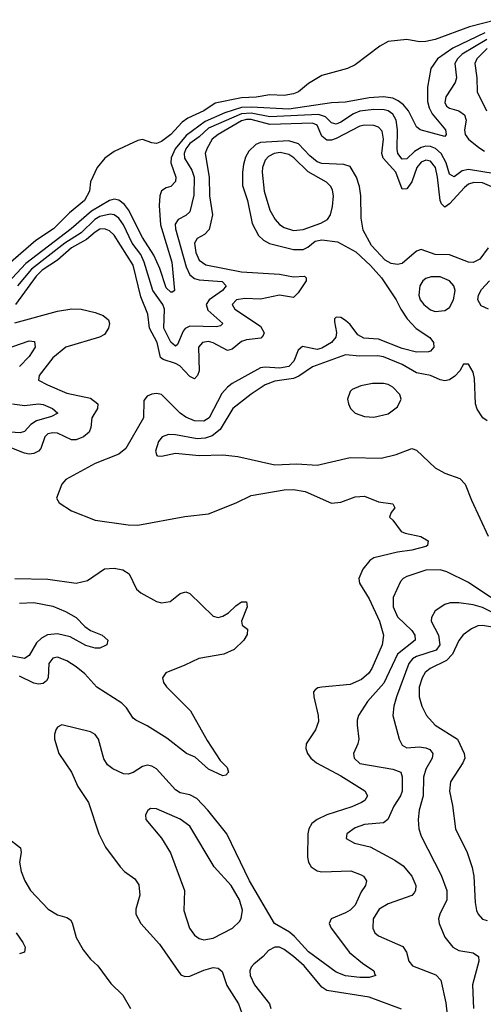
# Model space of a CAD drawing. Header units: inches. Extents: x 1678809 to 1859548, y 384609 to 522868.
# Tile 16 of 256: x 1737570 to 1739533, y 404568 to 408736. Entities that reach past the tile are written whole.
import ezdxf

# ---------------------------------------------------------------- set-up
doc = ezdxf.new("R2010")
doc.units = ezdxf.units.IN
doc.header["$MEASUREMENT"] = 0
doc.layers.add('B7430', color=7, linetype='Continuous')

msp = doc.modelspace()

# ---------------------------------------------------------------- linework, layer by layer
at = {"layer": 'B7430', "color": 5}
for points, elevation in [([(1739590, 408736), (1739474.4, 408705.6), (1739330, 408652.7), (1739290, 408643.8), (1739262.9, 408642.9), (1739210, 408651.5), (1739130, 408643.6), (1739095.8, 408624.2), (1738990, 408544.5), (1738958, 408530), (1738850, 408500.3), (1738793.4, 408466.6), (1738750.3, 408430), (1738730, 408422.2), (1738690, 408414.5), (1738630, 408418.5), (1738571.3, 408408.7), (1738510, 408405.6), (1738397.7, 408382.3), (1738350, 408349.9), (1738281.5, 408318.5), (1738258.3, 408301.7), (1738210, 408249.9), (1738170, 408219.7), (1738150, 408211.8), (1738130, 408214.5), (1738090, 408229.5), (1738070, 408225.1), (1737970, 408177.6), (1737930.6, 408150), (1737898, 408110), (1737870.5, 408050), (1737866, 408010), (1737844.9, 407970), (1737781.6, 407918.4), (1737713.7, 407850), (1737638.5, 407801.5), (1737477.1, 407662.9)], 120), ([(1739539.8, 408680.2), (1739404.9, 408615.1), (1739338.6, 408570), (1739311.1, 408530), (1739296.3, 408450), (1739296.3, 408390), (1739303.6, 408363.6), (1739317.3, 408337.3), (1739373.8, 408270), (1739376.3, 408250), (1739370, 408240.9), (1739266.3, 408270), (1739250, 408283.1), (1739216.7, 408350), (1739195.2, 408375.2), (1739173, 408393), (1739150, 408403.6), (1739110, 408409.2), (1739050, 408405.1), (1738950, 408386.5), (1738890, 408383.4), (1738710, 408356.7), (1738550, 408365.5), (1738510, 408363.9), (1738438.2, 408341.8), (1738355.3, 408304.7), (1738274.7, 408245.3), (1738228.4, 408190), (1738211.6, 408151.6), (1738210.4, 408130.4), (1738231.1, 408070), (1738229.5, 408050.5), (1738210.3, 408030), (1738190, 408024.7), (1738170, 408011.5), (1738163.4, 407990), (1738161.3, 407950), (1738167.1, 407867.1), (1738214.2, 407710), (1738226, 407590), (1738217.4, 407582.6), (1738210, 407583.1), (1738190, 407600.4), (1738163, 407683), (1738138.7, 407738.8), (1738090, 407814.5), (1738031.2, 407931.2), (1738013.6, 407953.6), (1737990, 407971.6), (1737970, 407975.7), (1737950, 407971.3), (1737874.6, 407925.4), (1737787.8, 407850), (1737595.7, 407704.3), (1737441.4, 407538.6)], 140), ([(1739547.6, 408652.4), (1739444.2, 408590), (1739423.4, 408570), (1739413.1, 408550), (1739419.6, 408490), (1739414, 408470), (1739374.6, 408410), (1739370, 408385.3), (1739377.7, 408370), (1739390, 408361.8), (1739430, 408349.6), (1739453.7, 408333.7), (1739460.3, 408310), (1739453.7, 408270), (1739456.6, 408250), (1739470.6, 408230), (1739514.3, 408194.3), (1739538.9, 408178.9)], 160), ([(1739550, 408614.7), (1739505.4, 408570), (1739496.7, 408550), (1739506.5, 408490), (1739507.8, 408430), (1739546.1, 408350)], 180), ([(1739583.8, 408083.8), (1739470, 408102.4), (1739443.4, 408096.6), (1739410, 408070.6), (1739390, 408082.2), (1739375.4, 408130), (1739354.4, 408170), (1739331.1, 408191.1), (1739310, 408199.7), (1739290, 408200.7), (1739270, 408195.1), (1739242, 408178), (1739210, 408146.9), (1739190, 408144.9), (1739171.9, 408170), (1739168.4, 408188.4), (1739170.2, 408270), (1739164.8, 408310), (1739150, 408335.8), (1739130, 408349.5), (1739113.9, 408353.9), (1739070, 408355.8), (1739010, 408348.2), (1738983.1, 408336.9), (1738930, 408301.9), (1738910, 408293.5), (1738890, 408299.1), (1738865.1, 408325.1), (1738834.8, 408334.9), (1738630, 408324.1), (1738550, 408340.1), (1738510, 408337.4), (1738370, 408276.9), (1738330, 408240.7), (1738290, 408212.5), (1738273, 408190), (1738266.5, 408170), (1738268.5, 408150), (1738298.5, 408098.6), (1738308.8, 408070), (1738307.3, 407992.7), (1738290, 407923.1), (1738273.3, 407906.7), (1738240.7, 407890), (1738228.9, 407870), (1738229.7, 407850), (1738275.1, 407690), (1738290, 407655.9), (1738310, 407640.2), (1738330, 407634.5), (1738427.9, 407627.9), (1738444.5, 407610), (1738428.7, 407590), (1738372, 407550), (1738359.7, 407530), (1738366.7, 407506.7), (1738430.2, 407450), (1738420.6, 407439.4), (1738404, 407436), (1738290, 407438.1), (1738270.8, 407429.2), (1738262.1, 407417.9), (1738239.1, 407360.9), (1738230, 407353.3), (1738210, 407370.5), (1738180.5, 407430), (1738183, 407510), (1738176.4, 407530), (1738134.2, 407590), (1738097, 407710), (1738082.5, 407742.5), (1738047, 407790), (1738010, 407867.7), (1737990, 407895.6), (1737970, 407910.3), (1737953.2, 407913.2), (1737910, 407903), (1737888.1, 407890), (1737830, 407834.4), (1737761.7, 407790), (1737619.6, 407680.4), (1737561.3, 407610)], 160), ([(1739568.8, 408028.8), (1739530, 408045.8), (1739493, 408047), (1739470, 408039.4), (1739453.7, 408026.3), (1739390, 407956.4), (1739370, 407942.4), (1739356.5, 407956.5), (1739351.2, 407971.2), (1739339.8, 408070), (1739330.3, 408110.3), (1739310, 408136.9), (1739290, 408141), (1739270, 408133.3), (1739252.1, 408110), (1739230, 408049.9), (1739210, 408020.6), (1739190, 408018.5), (1739163, 408090), (1739109.9, 408150), (1739103.7, 408170), (1739110.9, 408230), (1739104.4, 408264.4), (1739090, 408280.4), (1739070, 408287.6), (1739030, 408289.2), (1739010, 408284.8), (1738910, 408233.2), (1738890, 408225.6), (1738870, 408226.3), (1738850, 408242.8), (1738829.1, 408289.1), (1738810, 408298.5), (1738630, 408292.4), (1738550, 408313.6), (1738530, 408313.9), (1738510, 408308.1), (1738410.6, 408250), (1738385.8, 408230), (1738362.1, 408190), (1738356, 408170), (1738372.1, 408070), (1738374.1, 407990), (1738386.4, 407910), (1738372.8, 407847.2), (1738353.1, 407826.9), (1738321.4, 407810), (1738310.7, 407790), (1738316.4, 407750), (1738330, 407717.3), (1738358.3, 407698.3), (1738510, 407668.1), (1738670, 407659.2), (1738730, 407646.9), (1738776, 407650), (1738783.8, 407643.8), (1738783, 407630), (1738750, 407579.9), (1738730, 407559.9), (1738670, 407570.2), (1738590, 407552.2), (1738524, 407556), (1738488.2, 407550), (1738470.2, 407530), (1738480.6, 407510), (1738590, 407438.7), (1738605, 407410), (1738601.4, 407398.6), (1738591.7, 407388.3), (1738530, 407380.7), (1738510, 407373.1), (1738470, 407340.8), (1738450, 407335.4), (1738390, 407368.7), (1738370, 407373.2), (1738344.9, 407370), (1738327.4, 407350), (1738330.1, 407250), (1738323.5, 407230), (1738310, 407215), (1738290, 407225), (1738248.2, 407270), (1738230, 407280.6), (1738177.3, 407297.3), (1738166.5, 407306.5), (1738152.7, 407370), (1738120.3, 407430), (1738112.7, 407490), (1738082.5, 407562.5), (1738050, 407697), (1737970, 407823.4), (1737950, 407842.4), (1737930, 407850.6), (1737910, 407849.2), (1737890, 407836.9), (1737853.8, 407806.2), (1737790, 407769.7), (1737730, 407718.5), (1737664.8, 407675.2), (1737639.3, 407650), (1737552.5, 407530)], 180), ([(1739553.4, 407770), (1739518.2, 407721.8), (1739490, 407707.5), (1739470, 407709.2), (1739390, 407741.1), (1739330, 407742.2), (1739270, 407763.2), (1739250, 407755.5), (1739190, 407704.5), (1739170, 407699.6), (1739143.3, 407703.3), (1739117.9, 407717.9), (1739059.5, 407779.5), (1739024.4, 407844.4), (1739015.5, 407895.5), (1739014.3, 407990), (1739009.4, 408030), (1738995.8, 408070), (1738970, 408114), (1738943.1, 408123.1), (1738850, 408127.2), (1738830, 408134.6), (1738799, 408159), (1738750.5, 408210.5), (1738710, 408223.6), (1738590, 408216), (1738570, 408207.5), (1738541, 408179), (1738526.6, 408153.4), (1738517.5, 408122.5), (1738513, 408090), (1738514.3, 408034.3), (1738534.2, 407970), (1738553.9, 407873.9), (1738582, 407822), (1738602.8, 407802.8), (1738628, 407788), (1738730, 407763.7), (1738770, 407763.8), (1738790, 407773), (1738821.9, 407798.1), (1738850, 407803.6), (1738915.6, 407795.6), (1738993, 407753), (1739055.6, 407695.6), (1739102.8, 407642.8), (1739164.6, 407550), (1739183.6, 407510), (1739210.3, 407470.3), (1739248.3, 407428.3), (1739307.5, 407390), (1739322.7, 407370), (1739324.2, 407350), (1739310, 407333.3), (1739300.7, 407330), (1739250, 407329), (1739190, 407344.3), (1739090, 407383.7), (1739028, 407388), (1739002.1, 407402.1), (1738970, 407445), (1738950, 407463.2), (1738930, 407475.2), (1738910, 407477.2), (1738903.2, 407470), (1738902.7, 407457.3), (1738911.7, 407411.7), (1738908.4, 407391.6), (1738890.1, 407370), (1738850, 407345.6), (1738830, 407339.8), (1738768.1, 407351.9), (1738750, 407337.7), (1738731.2, 407290), (1738710, 407267.2), (1738670, 407260.1), (1738610, 407264.6), (1738590, 407262), (1738470, 407195.8), (1738450, 407180.7), (1738426.4, 407153.6), (1738372.8, 407050), (1738350, 407036.3), (1738310, 407037.8), (1738273.3, 407053.3), (1738250.3, 407070), (1738170, 407149.2), (1738150, 407153.9), (1738129.2, 407150.8), (1738110, 407141.6), (1738096.1, 407123.9), (1738093.9, 407050), (1738019.1, 406920.9), (1737990, 406897.2), (1737890, 406857.2), (1737766.3, 406790), (1737748.9, 406770), (1737725.5, 406710), (1737737.3, 406690), (1737790, 406656.4), (1737890, 406617), (1738030, 406596.9), (1738070, 406595.6), (1738270, 406632.9), (1738370, 406643.5), (1738487.3, 406690), (1738550, 406721.8), (1738690, 406745.5), (1738730, 406747.1), (1738778.5, 406738.5), (1738890, 406689.4), (1738930, 406692.9), (1738990, 406715.6), (1739030, 406718.4), (1739090, 406694.9), (1739150, 406686.8), (1739159.3, 406670), (1739143, 406650), (1739135.5, 406630), (1739150, 406617.1), (1739184.9, 406570), (1739202, 406562), (1739268.8, 406548.8), (1739299.2, 406530), (1739297.4, 406510), (1739290, 406506.4), (1739230.1, 406489.9), (1739170, 406481.9), (1739070, 406457.8), (1739053.1, 406446.9), (1739022.7, 406410), (1739006, 406370), (1739009.2, 406350), (1739050, 406283.8), (1739093.6, 406190), (1739110.8, 406130), (1739105.3, 406090), (1739061.2, 405990), (1739048.9, 405970), (1739017.8, 405942.2), (1738970, 405921.8), (1738850.2, 405909.8), (1738832.9, 405907.1), (1738820.8, 405899.2), (1738814.4, 405890), (1738816, 405870), (1738834.2, 405790), (1738835.5, 405764.5), (1738822.4, 405730), (1738783.9, 405670), (1738781.2, 405650), (1738788.4, 405630), (1738803.2, 405610), (1738827.3, 405590), (1738930, 405534.5), (1739031.2, 405471.2), (1739043.2, 405450), (1739031.4, 405430), (1739017.6, 405422.4), (1738975.9, 405404.1), (1738870, 405369.5), (1738829.3, 405350), (1738807.2, 405332.8), (1738793.9, 405310), (1738789.6, 405290), (1738788.3, 405190), (1738792.5, 405170), (1738803.8, 405150), (1738830, 405132.4), (1738850, 405128.9), (1738972.5, 405132.5), (1739016.3, 405116.3), (1739025.7, 405110), (1739038.9, 405090), (1739034.6, 405070), (1739016.5, 405043.5), (1738990, 404988.1), (1738970, 404966.9), (1738950, 404954.9), (1738888.9, 404930), (1738880.2, 404910), (1738889.3, 404890), (1738966.9, 404786.9), (1739021.2, 404741.2), (1739070.3, 404710), (1739073.8, 404693.8), (1739078.8, 404690), (1739050, 404681.5), (1739010, 404680.8), (1738950, 404688.4), (1738910, 404704.2), (1738792.5, 404790), (1738734.5, 404854.5), (1738712.6, 404872.6), (1738649.2, 404909.2), (1738542.6, 405090), (1738447, 405290), (1738366.7, 405390), (1738319.6, 405439.6), (1738290, 405454.6), (1738250, 405463.5), (1738230, 405475), (1738150, 405564.2), (1738130, 405576.1), (1738110, 405579.9), (1738090, 405574.4), (1738050, 405548.7), (1738030, 405541.8), (1738010, 405543.6), (1737964.9, 405564.9), (1737942, 405582), (1737926.4, 405606.4), (1737904.4, 405690), (1737890, 405709.7), (1737870, 405720.7), (1737749.1, 405750.9), (1737730, 405740.9), (1737723.1, 405730), (1737717, 405710), (1737718, 405690), (1737736.5, 405630), (1737790.2, 405550), (1737816.5, 405490), (1737861.4, 405421.4), (1737905.9, 405290), (1737933.1, 405233.2), (1737995.2, 405150), (1738014.4, 405130), (1738058.3, 405098.3), (1738074.2, 405074.2), (1738078.8, 405030), (1738061.5, 404970), (1738061.4, 404950), (1738083.7, 404910), (1738162.2, 404822.2), (1738253.1, 404693.1), (1738270, 404685.5), (1738290, 404687.3), (1738350, 404712.3), (1738390, 404722.9), (1738410, 404721.4), (1738427.3, 404707.3), (1738446.7, 404646.7), (1738497, 404570), (1738510.8, 404530)], 220), ([(1739555.8, 407510), (1739524.6, 407524.6), (1739509.9, 407550), (1739513, 407570), (1739526.2, 407593.8), (1739559.3, 407630)], 220), ([(1737550, 407452.3), (1737730, 407502.4), (1737791.3, 407511.3), (1737830.7, 407510), (1737890, 407496.4), (1737923.8, 407483.8), (1737946.1, 407466.1), (1737950.2, 407450), (1737946, 407430), (1737930, 407403.5), (1737908.1, 407391.9), (1737765.2, 407350), (1737710, 407303.9), (1737652, 407230), (1737650.3, 407210), (1737687.4, 407190), (1737770, 407154.7), (1737870, 407133.7), (1737901.5, 407110), (1737900.1, 407090), (1737875.7, 407050), (1737872.1, 407010), (1737864.7, 406990), (1737840.9, 406970), (1737810, 406957.4), (1737790, 406956.7), (1737730, 406985.4), (1737710, 406987.5), (1737690, 406982.4), (1737676.8, 406970), (1737659.2, 406920.8), (1737650.3, 406909.7), (1737630, 406899.5), (1737610, 406896.8), (1737590, 406901.3), (1737530, 406924.9)], 180), ([(1737470, 407328.5), (1737610, 407376.8), (1737633.1, 407373.1), (1737636.4, 407350), (1737610.1, 407310), (1737570, 407268)], 160), ([(1739550, 407037.7), (1739530.7, 407050.7), (1739507.4, 407087.4), (1739500.7, 407110), (1739496.5, 407216.5), (1739490, 407243.5), (1739470, 407277.6), (1739450, 407277.6), (1739434.2, 407250), (1739413.3, 407226.7), (1739390, 407211.9), (1739370, 407207.7), (1739350, 407211.2), (1739309.9, 407229.9), (1739250, 407240.8), (1739190, 407275.8), (1739110, 407309.2), (1739086.6, 407313.4), (1739010, 407311.1), (1738950, 407316.7), (1738810, 407267.1), (1738752.7, 407227.3), (1738730, 407216.9), (1738650, 407205.5), (1738609.4, 407190), (1738550, 407150.5), (1738473, 407090), (1738418.4, 407001.6), (1738385.4, 406974.6), (1738355.6, 406964.4), (1738322, 406962), (1738230, 406979.2), (1738200.5, 406979.5), (1738173.4, 406970), (1738157.6, 406950), (1738144.9, 406910), (1738150.9, 406890.9), (1738154, 406890), (1738170, 406887.7), (1738230, 406900.7), (1738330, 406890.7), (1738430, 406894.4), (1738493.6, 406886.4), (1738651.2, 406851.2), (1738743.5, 406856.5), (1738830, 406849.5), (1738970, 406883), (1739100.2, 406879.8), (1739164.2, 406895.8), (1739230, 406921.1), (1739250, 406913.7), (1739330, 406838.5), (1739370, 406816.3), (1739434.3, 406794.3), (1739457.1, 406770), (1739482.7, 406702.6), (1739554.4, 406550)], 240), ([(1737539.1, 407110), (1737590, 407102.8), (1737649.6, 407109.6), (1737670, 407107.5), (1737709.2, 407090), (1737731.8, 407070), (1737704.5, 407055.5), (1737641.5, 407038.5), (1737618.1, 407021.9), (1737590, 406992.5), (1737572.9, 406987.1), (1737510, 406990.7)], 160), ([(1737549.9, 406370.1), (1737690, 406368.2), (1737810, 406350.7), (1737857.4, 406362.6), (1737930, 406410.7), (1737970, 406414.1), (1738006.4, 406406.4), (1738034.3, 406390), (1738065.4, 406325.4), (1738083.1, 406310), (1738150, 406272.8), (1738170, 406267.1), (1738207, 406273), (1738250, 406306.4), (1738273.8, 406313.8), (1738290, 406307.3), (1738390, 406210.8), (1738410, 406204.9), (1738430, 406210.5), (1738454.5, 406225.5), (1738484.9, 406255.1), (1738510, 406272.1), (1738531, 406271), (1738532.9, 406250), (1738509.2, 406190), (1738512.3, 406172.3), (1738535.3, 406155.3), (1738533.4, 406133.4), (1738519.1, 406110), (1738478.4, 406070), (1738434.9, 406050), (1738328.1, 406031.8), (1738270, 406003.2), (1738188.8, 405971.2), (1738174.3, 405950), (1738178.8, 405930), (1738192.2, 405912.2), (1738293.4, 405810), (1738364.5, 405684.5), (1738419.6, 405599.6), (1738448.2, 405570), (1738454.4, 405550), (1738442.4, 405537.6), (1738430, 405534.7), (1738370, 405563.8), (1738313.4, 405613.4), (1738277.1, 405630), (1738193.9, 405693.9), (1738110, 405746.4), (1738061.4, 405770), (1738050, 405779), (1738022.7, 405822.7), (1738003.2, 405843.2), (1737896.8, 405910), (1737846.1, 405966.1), (1737810, 405996.9), (1737770, 406022), (1737730, 406036.9), (1737710, 406033.2), (1737693.3, 406010), (1737690.1, 405949.9), (1737683.2, 405936.8), (1737670, 405926.1), (1737650, 405923.3), (1737630, 405927.2), (1737570, 405957.6)], 180), ([(1739564.9, 406290), (1739470, 406353), (1739379.1, 406399.1), (1739350, 406407.6), (1739290, 406406), (1739210, 406378.9), (1739193.7, 406370), (1739182.9, 406357.1), (1739151, 406290), (1739151.3, 406250), (1739170, 406207.5), (1739230.6, 406150), (1739243.3, 406130), (1739244.3, 406110), (1739170.1, 406050), (1739112.3, 405927.7), (1739043.2, 405850), (1739005, 405790), (1738998.5, 405770), (1738998.6, 405750), (1739006.7, 405690), (1739002.6, 405670), (1738983.8, 405630), (1738986.2, 405610), (1739010, 405587.8), (1739150, 405563.1), (1739183.5, 405550), (1739190.1, 405530.1), (1739189, 405470), (1739183.1, 405450), (1739154.1, 405405.9), (1739129.2, 405350), (1739110, 405336.3), (1739030, 405329), (1738990, 405315), (1738955.3, 405290), (1738952.4, 405270), (1738987.7, 405250), (1739054.7, 405234.7), (1739158.5, 405178.5), (1739193.5, 405153.5), (1739230.8, 405110), (1739246.9, 405070), (1739246.3, 405050), (1739240.4, 405039.6), (1739230, 405028.5), (1739130, 404993.7), (1739092, 404970), (1739067.3, 404930), (1739064.8, 404890), (1739074.4, 404870), (1739090, 404858.2), (1739192.7, 404812.7), (1739208.4, 404788.4), (1739217.4, 404750), (1739232.9, 404730), (1739332, 404692), (1739352.7, 404670), (1739374.4, 404574.4), (1739382.3, 404510)], 240), ([(1737570, 406265.3), (1737630, 406269.3), (1737710, 406253.7), (1737763.8, 406230), (1737810, 406204.9), (1737846.7, 406166.7), (1737870, 406150.3), (1737918.8, 406130), (1737942.8, 406110), (1737938.8, 406090), (1737933.8, 406086.2), (1737910, 406075.6), (1737890, 406075.1), (1737850, 406086.8), (1737783.3, 406123.3), (1737730, 406136.2), (1737688.4, 406131.6), (1737662.3, 406117.7), (1737641.6, 406098.4), (1737610, 406044.8), (1737590, 406031.1), (1737510, 406046.9)], 160), ([(1739594.7, 406214.7), (1739530, 406247.6), (1739490, 406258.7), (1739430, 406267.7), (1739392.3, 406267.7), (1739370, 406260.9), (1739330, 406234), (1739314.3, 406205.7), (1739312.7, 406190), (1739344.1, 406130), (1739349.2, 406090), (1739333.4, 406066.6), (1739250, 406040.5), (1739233.4, 406030), (1739217.5, 406010), (1739165.6, 405870), (1739154.2, 405830), (1739150.2, 405790.2), (1739177.5, 405690), (1739190, 405664.6), (1739210, 405654.2), (1739262.3, 405657.7), (1739290, 405653.6), (1739306.2, 405646.2), (1739319.8, 405630), (1739317, 405610), (1739290, 405563.5), (1739279.3, 405530), (1739278.5, 405450), (1739261.4, 405390), (1739256.8, 405350), (1739260.5, 405310), (1739270, 405279.5), (1739354.8, 405114.8), (1739379.5, 405050), (1739379.2, 405010), (1739349.2, 404950), (1739343.2, 404930), (1739346.5, 404910), (1739370, 404852.4), (1739403.6, 404810), (1739430, 404796), (1739490, 404786.2), (1739512.3, 404770), (1739513.9, 404750), (1739487.7, 404650), (1739491.4, 404550)], 260), ([(1739630, 406154.8), (1739530, 406171.9), (1739510, 406170.5), (1739482.6, 406157.4), (1739447.9, 406132.1), (1739430, 406107.6), (1739402.6, 406050), (1739377.3, 406022.7), (1739307.9, 405990), (1739287.7, 405972.3), (1739273.8, 405950), (1739261.4, 405910), (1739261.9, 405870), (1739273.6, 405830), (1739292.9, 405790), (1739329, 405749), (1739423.7, 405690), (1739452.6, 405630), (1739454.8, 405610), (1739446.3, 405590), (1739393.9, 405510), (1739389.5, 405470), (1739402.8, 405410), (1739414.8, 405310), (1739465, 405210), (1739486.4, 405146.4), (1739493.1, 405110), (1739498.5, 404998.5), (1739505, 404965), (1739511.3, 404950), (1739530, 404928.3), (1739550, 404923.2)], 280), ([(1737515.8, 405275.8), (1737573.4, 405230), (1737576.5, 405210), (1737569, 405170), (1737575.8, 405130), (1737592.2, 405090), (1737616.5, 405050), (1737690.1, 404970.1), (1737730, 404946), (1737770, 404935.5), (1737785, 404925), (1737793, 404913), (1737809.5, 404850), (1737838.4, 404798.4), (1737870, 404759.3), (1737901.1, 404730), (1737956.1, 404656.1), (1738006.6, 404606.6), (1738039.4, 404550)], 180), ([(1737555.8, 404870), (1737583.8, 404830), (1737594, 404810), (1737590, 404789), (1737570, 404781.2)], 160), ([(1739187.1, 404547.1), (1739050, 404598.2), (1738870, 404625.9), (1738850, 404640.5), (1738775.1, 404730), (1738730, 404770.4), (1738690, 404800.2), (1738670, 404809), (1738650.2, 404809.8), (1738623.8, 404796.2), (1738601.3, 404770), (1738561.8, 404738.2), (1738550, 404724.5), (1738545.2, 404710), (1738545.9, 404690), (1738563.9, 404650), (1738628.3, 404570), (1738633.1, 404550)], 240)]:
    msp.add_lwpolyline(points, dxfattribs=dict(at, elevation=elevation))
for points, elevation in [([(1738673.3, 408173.3), (1738647.5, 408170), (1738623.5, 408156.5), (1738610, 408140.7), (1738598.7, 408110), (1738597.1, 408090), (1738606, 408010), (1738630, 407930.3), (1738651.5, 407890), (1738670, 407869.5), (1738690, 407856.8), (1738730, 407844.1), (1738770, 407848.1), (1738844.8, 407875.2), (1738873.1, 407890), (1738885.7, 407910), (1738894.7, 407945.3), (1738898.5, 407990), (1738894.4, 408014.4), (1738887.4, 408030), (1738868.6, 408048.6), (1738791.4, 408091.4), (1738731.2, 408151.2), (1738710, 408165.5)], 240), ([(1739312.2, 407647.8), (1739290, 407640.3), (1739276.9, 407630), (1739264.8, 407610), (1739259.8, 407570), (1739265.5, 407550), (1739281.1, 407530), (1739310, 407507.3), (1739330, 407501.1), (1739370, 407504.6), (1739390, 407518), (1739407.2, 407550), (1739413.7, 407590), (1739408.4, 407610), (1739390, 407630.5), (1739350, 407647.3)], 240), ([(1739063.7, 407196.3), (1739014.6, 407185.4), (1738978, 407170), (1738970, 407162), (1738958.8, 407130), (1738962.8, 407110), (1738970.7, 407090), (1738991, 407070), (1739030, 407055.8), (1739070, 407054), (1739130, 407067.9), (1739170, 407097), (1739185.1, 407130), (1739179.8, 407150), (1739150, 407180.3), (1739130, 407191.4), (1739110, 407195.9)], 260), ([(1738123.8, 405396.2), (1738112.1, 405387.9), (1738102.4, 405370), (1738103.8, 405350), (1738171.2, 405271.2), (1738208.4, 405208.4), (1738268.1, 405050), (1738264.9, 404965), (1738289.1, 404890), (1738310, 404861.1), (1738330, 404846.5), (1738350, 404840.2), (1738390, 404847.5), (1738470.6, 404889.4), (1738501.1, 404918.9), (1738508.3, 404931.7), (1738513.4, 404966.6), (1738501.4, 405010), (1738465.6, 405070), (1738394.3, 405150), (1738290, 405321.3), (1738250, 405352.1), (1738150, 405395.8)], 240)]:
    msp.add_lwpolyline(points, close=True, dxfattribs=dict(at, elevation=elevation))

doc.saveas('drawing.dxf')
